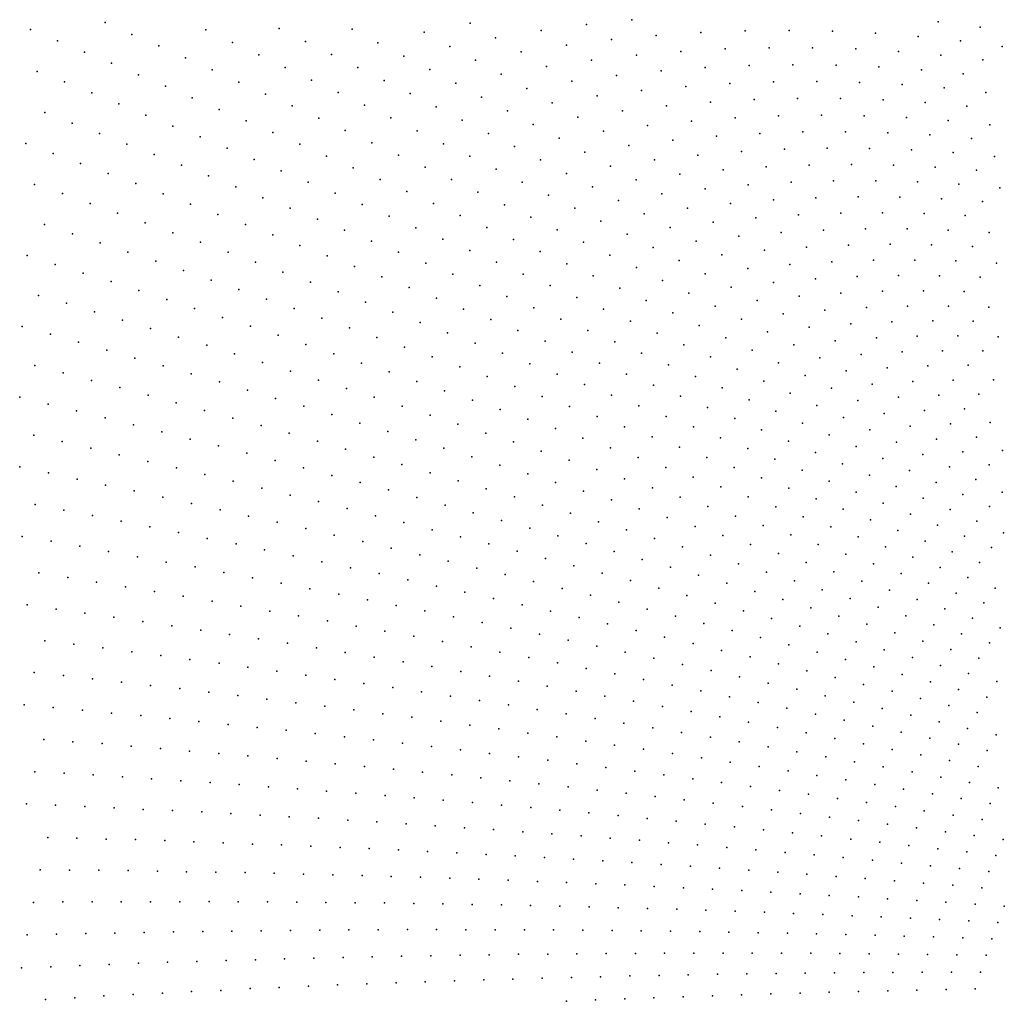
# Model space of a CAD drawing. Header units: metres. Extents: x -51 to 51, y -51 to 51.
# Tile 27 of 46: x -25 to -13, y 0 to 13. Entities that reach past the tile are written whole.
import ezdxf

# ---------------------------------------------------------------- set-up
doc = ezdxf.new("R2010")
doc.units = ezdxf.units.M
for name, color, linetype in [('CLASS_3_LOW_VEGETATION', 7, 'CONTINUOUS'), ('CLASS_4_MED_VEGETATION', 7, 'CONTINUOUS'), ('CLASS_5_HIGH_VEGETATION', 7, 'CONTINUOUS'), ('CLASS_6_BUILDING', 7, 'CONTINUOUS')]:
    doc.layers.add(name, color=color, linetype=linetype)

msp = doc.modelspace()

# ---------------------------------------------------------------- linework, layer by layer
at = {"layer": 'CLASS_3_LOW_VEGETATION'}
for p in [(-12.817667, 4.137801, 124.689995), (-12.825181, 3.449594, 122.809998), (-12.942633, 3.248172, 123.439995), (-13.05692, 3.043765, 124.07), (-13.16763, 2.83803, 124.699997), (-12.796773, 2.769341, 120.93), (-12.90313, 2.567019, 121.559998), (-13.00657, 2.360321, 122.189995), (-13.10669, 2.150861, 122.82), (-12.732652, 2.102053, 119.049995), (-13.203191, 1.940305, 123.449997), (-12.828609, 1.896259, 119.68), (-13.296509, 1.725495, 124.079994), (-12.921025, 1.689401, 120.309998), (-13.386134, 1.509721, 124.709999), (-13.010274, 1.478391, 120.939995), (-13.096062, 1.264848, 121.57), (-12.719621, 1.240834, 117.799995), (-13.178202, 1.05044, 122.199997), (-12.801533, 1.031229, 118.43), (-13.256917, 0.832017, 122.829994), (-12.879874, 0.820785, 119.059998), (-13.331922, 0.612863, 123.459999), (-12.954815, 0.606425, 119.689995), (-13.403334, 0.389795, 124.089996), (-13.02617, 0.389769, 120.32), (-13.470996, 0.164492, 124.719994), (-13.093864, 0.172478, 120.949997)]:
    msp.add_point(p, dxfattribs=at)
at = {"layer": 'CLASS_4_MED_VEGETATION'}
for p in [(-13.572354, 12.650777, 175.539993), (-13.029782, 12.583392, 171.139999), (-14.937223, 12.530459, 184.970001), (-14.381031, 12.504209, 180.569992), (-13.830553, 12.462283, 176.169998), (-13.286168, 12.404881, 171.769989), (-12.748253, 12.332205, 167.369995), (-15.193835, 12.31832, 185.599991), (-14.636572, 12.302244, 181.199997), (-14.084743, 12.270388, 176.800003), (-13.538736, 12.222941, 172.399994), (-15.448995, 12.099204, 186.229996), (-14.890843, 12.093398, 181.830002), (-12.998923, 12.1601, 168), (-14.337846, 12.071711, 177.429993), (-13.790391, 12.034326, 173.029999), (-13.248854, 11.98143, 168.62999), (-15.699621, 11.87689, 186.860001), (-15.14077, 11.881313, 182.459991), (-14.586793, 11.869759, 178.059998), (-14.038074, 11.842401, 173.660004), (-13.495002, 11.799425, 169.259995), (-12.957953, 11.741024, 164.860001), (-15.948541, 11.647619, 187.48999), (-15.389179, 11.66236, 183.089996), (-14.834404, 11.661032, 178.690002), (-14.284605, 11.643802, 174.289993), (-13.740172, 11.610847, 169.889999), (-15.07911, 11.447318, 179.319992), (-14.528417, 11.440244, 174.919998), (-13.20149, 11.562358, 165.48999), (-15.634497, 11.438399, 183.720001), (-13.982809, 11.417345, 170.519989), (-13.442672, 11.378803, 166.119995), (-12.908385, 11.324804, 161.720001), (-15.875253, 11.211406, 184.349991), (-15.319442, 11.230528, 179.949997), (-14.768041, 11.233567, 175.550003), (-14.221443, 11.220689, 171.149994), (-13.680037, 11.192062, 166.75), (-13.144208, 11.147872, 162.349991), (-16.114117, 10.977582, 184.979996), (-15.558071, 11.006989, 180.580002), (-15.006146, 11.02023, 176.179993), (-14.458743, 11.017464, 171.779999), (-13.916246, 10.998853, 167.37999), (-13.379049, 10.964573, 162.979996), (-15.239927, 10.803909, 176.809998), (-14.691898, 10.81121, 172.410004), (-12.847534, 10.91481, 158.580002), (-16.348284, 10.740875, 185.610001), (-15.792187, 10.780514, 181.209991), (-14.148499, 10.802576, 168.009995), (-13.610117, 10.778173, 163.610001), (-13.077144, 10.738184, 159.209991), (-15.471946, 10.580951, 177.440002), (-14.92348, 10.598406, 173.039993), (-14.379357, 10.599838, 168.639999), (-13.839973, 10.585413, 164.23999), (-13.305715, 10.555295, 159.839996), (-16.580307, 10.497372, 186.23999), (-16.024355, 10.547319, 181.839996), (-12.776967, 10.509665, 155.440002), (-16.253134, 10.30935, 182.470001), (-15.700764, 10.353228, 178.069992), (-15.152048, 10.380856, 173.669998), (-14.607389, 10.392378, 169.269989), (-14.067184, 10.387952, 164.869995), (-13.531823, 10.36774, 160.470001), (-13.001696, 10.331911, 156.069992), (-16.808752, 10.249088, 186.869995), (-14.831257, 10.182042, 169.899994), (-14.290413, 10.187572, 165.5), (-13.754133, 10.177227, 161.099991), (-16.4772, 10.068667, 183.099991), (-15.925051, 10.122731, 178.699997), (-15.376268, 10.160477, 174.300003), (-13.22281, 10.151171, 156.699997), (-15.598555, 9.933587, 174.929993), (-15.053377, 9.965275, 170.529999), (-14.512078, 9.980849, 166.12999), (-13.97506, 9.980462, 161.729996), (-13.442718, 9.96427, 157.330002), (-12.915437, 9.932441, 152.929993), (-16.698946, 9.821323, 183.729996), (-16.147213, 9.885647, 179.330002), (-15.816364, 9.704011, 175.559998), (-15.271199, 9.745766, 171.160004), (-14.72963, 9.771336, 166.759995), (-14.192056, 9.780862, 162.360001), (-13.658875, 9.774497, 157.959991), (-13.130479, 9.7524, 153.559998), (-16.915852, 9.57142, 184.360001), (-16.364716, 9.645937, 179.959991), (-14.945385, 9.555501, 167.389999), (-14.40744, 9.575026, 162.98999), (-13.873602, 9.578575, 158.589996), (-13.344266, 9.566304, 154.190002), (-12.819824, 9.538374, 149.789993), (-16.031998, 9.46796, 176.190002), (-15.48704, 9.519858, 171.789993), (-17.130192, 9.314908, 184.98999), (-16.579851, 9.399682, 180.589996), (-15.699588, 9.289432, 172.419998), (-15.158034, 9.335158, 168.019989), (-14.619903, 9.364696, 163.619995), (-14.085589, 9.378181, 159.220001), (-13.555496, 9.37576, 154.819992), (-13.030015, 9.357589, 150.419998), (-16.244152, 9.227388, 176.819992), (-14.828237, 9.151725, 164.25), (-14.29363, 9.175096, 159.849991), (-13.76296, 9.182484, 155.449997), (-13.236621, 9.174033, 151.050003), (-17.340677, 9.05388, 185.619995), (-16.791321, 9.148908, 181.220001), (-15.907647, 9.056479, 173.050003), (-15.366378, 9.112229, 168.649994), (-16.451639, 8.984352, 177.449997), (-15.034613, 8.932558, 164.87999), (-14.499898, 8.965895, 160.479996), (-13.968834, 8.983173, 156.080002), (-13.441816, 8.984533, 151.679993), (-12.919243, 8.970126, 147.279999), (-17.546143, 8.790536, 186.25), (-16.997944, 8.89574, 181.849991), (-16.113369, 8.817186, 173.679993), (-15.572572, 8.88303, 169.279999), (-14.170812, 8.781252, 156.709991), (-13.643295, 8.792377, 152.309998), (-13.119942, 8.787652, 147.910004), (-16.656595, 8.734915, 178.080002), (-15.774335, 8.651385, 169.910004), (-15.236735, 8.710885, 165.509995), (-14.702091, 8.754131, 161.110001), (-17.748676, 8.520677, 186.87999), (-17.201836, 8.636109, 182.479996), (-16.314482, 8.575516, 174.309998), (-14.902287, 8.536284, 161.73999), (-14.370976, 8.57332, 157.339996), (-13.843143, 8.594293, 152.940002), (-13.319187, 8.599337, 148.539993), (-12.799507, 8.588598, 144.139999), (-16.856766, 8.483169, 178.709991), (-15.973719, 8.413516, 170.539993), (-15.43667, 8.483055, 166.139999), (-14.040174, 8.391959, 153.569992), (-13.515798, 8.406791, 149.169998), (-12.995412, 8.405759, 144.770004), (-17.400766, 8.374249, 183.110001), (-16.513021, 8.327557, 174.940002), (-15.0993, 8.314165, 162.369995), (-14.568143, 8.361128, 157.970001), (-17.054161, 8.225079, 179.339996), (-16.16955, 8.171374, 171.169998), (-15.633239, 8.250951, 166.769989), (-14.76123, 8.146517, 158.599991), (-14.233304, 8.187155, 154.199997), (-13.708684, 8.211723, 149.800003), (-13.187774, 8.220355, 145.399994), (-17.596727, 8.105992, 183.73999), (-16.707821, 8.075334, 175.569992), (-15.825377, 8.016553, 167.399994), (-15.292056, 8.089687, 163), (-13.899791, 8.010848, 150.429993), (-13.378534, 8.029223, 146.029999), (-12.861102, 8.031728, 141.62999), (-17.247635, 7.962738, 179.970001), (-16.360775, 7.927009, 171.800003), (-14.952166, 7.92595, 159.229996), (-14.424471, 7.976465, 154.830002), (-17.78857, 7.833501, 184.369995), (-16.897839, 7.820964, 176.199997), (-16.01498, 7.776072, 168.029999), (-15.482473, 7.859187, 163.62999), (-14.611614, 7.763432, 155.459991), (-14.087053, 7.807574, 151.059998), (-13.565627, 7.835644, 146.660004), (-13.047743, 7.847769, 142.259995), (-17.436152, 7.69833, 180.599991), (-16.549269, 7.676505, 172.429993), (-15.668517, 7.626471, 164.259995), (-15.138906, 7.7031, 159.860001), (-13.750907, 7.636363, 147.289993), (-13.23275, 7.65819, 142.889999), (-17.97529, 7.559033, 185), (-17.08493, 7.560402, 176.830002), (-16.200037, 7.533445, 168.660004), (-14.796576, 7.544554, 156.089996), (-14.272317, 7.598524, 151.690002), (-17.62154, 7.427685, 181.229996), (-16.733047, 7.423934, 173.059998), (-15.851995, 7.387785, 164.889999), (-15.323272, 7.474341, 160.48999), (-14.45452, 7.385438, 152.319992), (-13.933306, 7.433053, 147.919998), (-13.415057, 7.464593, 143.520004), (-12.90018, 7.480183, 139.119995), (-18.158678, 7.278285, 185.62999), (-17.267132, 7.297856, 177.459991), (-16.382332, 7.284795, 169.289993), (-14.978292, 7.321638, 156.720001), (-13.593697, 7.268677, 144.149994), (-13.078617, 7.293862, 139.75), (-17.801868, 7.155143, 181.860001), (-16.913866, 7.165287, 173.690002), (-16.031862, 7.145073, 165.519989), (-15.504212, 7.241547, 161.119995), (-14.632706, 7.170146, 152.949997), (-14.111861, 7.227476, 148.550003), (-12.743386, 7.120935, 135.979996), (-18.336838, 6.995733, 186.259995), (-17.446173, 7.029191, 178.089996), (-16.560835, 7.032132, 169.919998), (-15.680786, 7.006683, 161.75), (-15.155817, 7.096581, 157.349991), (-14.28828, 7.016253, 149.179993), (-13.770383, 7.067182, 144.779999), (-13.255283, 7.102037, 140.37999), (-17.978836, 6.876443, 182.48999), (-17.090702, 6.902648, 174.319992), (-16.207195, 6.900367, 166.149994), (-15.330827, 6.865752, 157.979996), (-14.808566, 6.949143, 153.580002), (-13.943285, 6.863489, 145.410004), (-13.428341, 6.907959, 141.009995), (-12.916313, 6.936411, 136.610001), (-17.62105, 6.756557, 178.720001), (-16.734629, 6.777556, 170.550003), (-15.854653, 6.765994, 162.37999), (-14.460741, 6.802893, 149.809998), (-13.087441, 6.746487, 137.23999), (-18.511431, 6.70699, 186.889999), (-17.262665, 6.638183, 174.949997), (-16.379623, 6.649787, 166.779999), (-15.501535, 6.632925, 158.610001), (-14.980297, 6.726069, 154.209991), (-14.114024, 6.654258, 146.039993), (-13.599418, 6.708408, 141.639999), (-18.151449, 6.593803, 183.119995), (-17.790882, 6.48219, 179.349991), (-16.905319, 6.517062, 171.179993), (-16.024048, 6.523382, 163.009995), (-15.149487, 6.497336, 154.839996), (-14.630851, 6.583931, 150.440002), (-13.767568, 6.505045, 142.270004), (-13.25582, 6.552755, 137.869995), (-12.746822, 6.584448, 133.470001), (-17.431324, 6.36776, 175.580002), (-16.547411, 6.397367, 167.410004), (-15.669512, 6.394387, 159.23999), (-14.797672, 6.361159, 151.069992), (-14.281656, 6.441212, 146.669998), (-13.420596, 6.356894, 138.5), (-12.911714, 6.398107, 134.099991), (-18.318855, 6.309528, 183.75), (-17.071207, 6.254817, 171.809998), (-16.190514, 6.275012, 163.639999), (-15.315205, 6.264802, 155.470001), (-13.931942, 6.299612, 142.899994), (-17.957209, 6.201831, 179.979996), (-16.712072, 6.139146, 168.039993), (-15.833834, 6.152063, 159.869995), (-14.960378, 6.136454, 151.699997), (-14.445339, 6.226161, 147.300003), (-13.583266, 6.155688, 139.12999), (-13.07468, 6.206487, 134.729996), (-18.482552, 6.019235, 184.37999), (-17.595009, 6.095679, 176.209991), (-17.233765, 5.986734, 172.440002), (-16.353144, 6.022877, 164.269989), (-15.476636, 6.03041, 156.099991), (-14.606543, 6.005646, 147.929993), (-14.094023, 6.088771, 143.529999), (-13.234106, 6.012798, 135.360001), (-12.728287, 6.057057, 130.959991), (-18.118399, 5.919912, 180.610001), (-16.872711, 5.877186, 168.669998), (-15.993702, 5.907963, 160.5), (-15.12041, 5.90623, 152.330002), (-14.252223, 5.875988, 144.160004), (-13.742222, 5.952473, 139.759995), (-12.885952, 5.86767, 131.589996), (-18.640949, 5.727484, 185.009995), (-17.755165, 5.817729, 176.839996), (-16.511154, 5.769052, 164.899994), (-15.635203, 5.790454, 156.729996), (-14.763695, 5.783259, 148.559998), (-13.898867, 5.743957, 140.389999), (-13.391406, 5.813869, 135.98999), (-18.275854, 5.632099, 181.23999), (-17.392117, 5.714941, 173.069992), (-17.028568, 5.613626, 169.300003), (-16.150509, 5.658256, 161.12999), (-15.276222, 5.674214, 152.959991), (-14.407923, 5.657848, 144.789993), (-13.545743, 5.611338, 136.619995), (-13.040833, 5.674682, 132.220001), (-17.910936, 5.536107, 177.470001), (-16.665903, 5.509583, 165.529999), (-15.789384, 5.548787, 157.360001), (-14.918156, 5.555466, 149.190002), (-14.05237, 5.531845, 141.020004), (-13.192183, 5.479741, 132.849991), (-18.795404, 5.429817, 185.639999), (-18.42874, 5.340653, 181.869995), (-17.545525, 5.441647, 173.699997), (-17.180964, 5.344392, 169.929993), (-16.302765, 5.406925, 161.759995), (-15.429152, 5.436746, 153.589996), (-14.560301, 5.436122, 145.419998), (-13.696381, 5.40692, 137.25), (-12.839541, 5.345901, 129.080002), (-18.061596, 5.253084, 178.099991), (-16.815941, 5.248582, 166.160004), (-15.940488, 5.301628, 157.98999), (-15.069117, 5.324103, 149.819992), (-14.708646, 5.212656, 146.050003), (-14.202008, 5.317915, 141.649994), (-13.34129, 5.279688, 133.479996), (-18.945105, 5.128566, 186.269989), (-17.695269, 5.162652, 174.330002), (-16.451746, 5.150068, 162.389999), (-15.5784, 5.195727, 154.220001), (-15.21588, 5.09108, 150.449997), (-14.349027, 5.098769, 142.279999), (-13.84459, 5.197335, 137.87999), (-12.985793, 5.153449, 129.709991), (-18.576357, 5.047916, 182.5), (-18.208389, 4.96434, 178.729996), (-17.328487, 5.073726, 170.559998), (-16.962502, 4.982028, 166.789993), (-16.087727, 5.050946, 158.619995), (-14.854181, 4.983927, 146.679993), (-13.989, 4.98599, 138.509995), (-13.486765, 5.077804, 134.110001), (-17.839979, 4.882329, 174.959991), (-16.596682, 4.889719, 163.019989), (-15.723285, 4.953135, 154.849991), (-15.359639, 4.852755, 151.080002), (-14.492081, 4.87794, 142.910004), (-13.629799, 4.87086, 134.73999), (-13.129789, 4.955988, 130.339996), (-12.773026, 4.833576, 126.57), (-19.089382, 4.826135, 186.899994), (-18.719904, 4.749444, 183.12999), (-17.472332, 4.79748, 171.190002), (-17.104837, 4.712017, 167.419998), (-16.230446, 4.798781, 159.25), (-15.864972, 4.705207, 155.479996), (-14.995589, 4.753597, 147.309998), (-14.13078, 4.769536, 139.139999), (-13.270802, 4.75513, 130.970001), (-18.349997, 4.674376, 179.360001), (-17.98081, 4.596406, 175.589996), (-16.736937, 4.627985, 163.649994), (-15.499106, 4.612915, 151.709991), (-14.632315, 4.651958, 143.539993), (-13.769671, 4.66053, 135.369995), (-12.911441, 4.640377, 127.199997), (-18.858105, 4.449863, 183.759995), (-17.611771, 4.51782, 171.819992), (-16.369764, 4.541251, 159.87999), (-16.002209, 4.455857, 156.110001), (-15.133984, 4.518076, 147.940002), (-14.26922, 4.549713, 139.770004), (-13.905766, 4.448559, 136), (-13.408201, 4.552557, 131.599991), (-18.487513, 4.3788, 179.98999), (-17.242332, 4.440723, 168.050003), (-16.873592, 4.36086, 164.279999), (-15.635365, 4.367853, 152.339996), (-14.769031, 4.422629, 144.169998), (-14.403721, 4.32833, 140.399994), (-13.543051, 4.345057, 132.229996), (-13.047493, 4.442301, 127.829994), (-18.117056, 4.307119, 176.220001), (-17.74621, 4.236985, 172.449997), (-16.504475, 4.282396, 160.509995), (-16.136038, 4.201256, 156.73999), (-15.268681, 4.279235, 148.569992), (-14.039124, 4.231618, 136.62999), (-13.180001, 4.242558, 128.459991), (-18.992012, 4.144664, 184.389999), (-18.620262, 4.079912, 180.619995), (-17.376028, 4.164021, 168.679993), (-17.005484, 4.092515, 164.910004), (-15.76775, 4.119502, 152.970001), (-14.901645, 4.191825, 144.800003), (-14.535293, 4.101939, 141.029999), (-13.674194, 4.135967, 132.860001), (-18.248146, 4.016767, 176.849991), (-17.87665, 3.950728, 173.080002), (-16.63558, 4.018269, 161.139999), (-16.265814, 3.943405, 157.369995), (-15.399117, 4.039011, 149.199997), (-15.031137, 3.955981, 145.429993), (-14.168612, 4.01317, 137.259995), (-13.309955, 4.037994, 129.089996), (-19.120972, 3.83621, 185.019989), (-17.504807, 3.886205, 169.309998), (-17.133566, 3.818879, 165.539993), (-15.895716, 3.869864, 153.599991), (-14.662834, 3.874126, 141.660004), (-13.802595, 3.922015, 133.48999), (-13.436741, 3.830249, 129.720001), (-12.94589, 3.939413, 125.32), (-18.747711, 3.780077, 181.25), (-18.375032, 3.720986, 177.479996), (-16.762453, 3.750933, 161.769989), (-15.526236, 3.79372, 149.830002), (-15.156442, 3.718808, 146.059998), (-14.295166, 3.789822, 137.889999), (-13.92765, 3.704903, 134.119995), (-13.070594, 3.739467, 125.949997), (-18.002018, 3.66347, 173.709991), (-17.629574, 3.603089, 169.940002), (-16.391018, 3.684368, 158), (-16.020166, 3.615137, 154.229996), (-14.787251, 3.641384, 142.289993), (-14.4182, 3.563343, 138.520004), (-13.559846, 3.621026, 130.349991), (-19.24448, 3.526931, 185.649994), (-18.870747, 3.474811, 181.87999), (-17.25724, 3.542085, 166.169998), (-16.8846, 3.48252, 162.399994), (-15.649012, 3.547196, 150.459991), (-15.278425, 3.476679, 146.690002), (-14.048867, 3.4864, 134.75), (-13.192647, 3.534834, 126.579994), (-18.496696, 3.424323, 178.110001), (-18.123173, 3.370907, 174.339996), (-17.749752, 3.316866, 170.569992), (-16.512506, 3.420225, 158.62999), (-16.14012, 3.359279, 154.860001), (-14.907969, 3.405543, 142.919998), (-14.537237, 3.335563, 139.149994), (-13.68011, 3.407081, 130.979996), (-13.311091, 3.328769, 127.209999), (-19.363367, 3.212226, 186.279999), (-17.376036, 3.264322, 166.800003), (-17.002831, 3.208988, 163.029999), (-15.768269, 3.295695, 151.089996), (-15.396535, 3.23149, 147.319992), (-14.167052, 3.263143, 135.37999), (-13.796609, 3.191789, 131.610001), (-18.988413, 3.168785, 182.509995), (-18.613941, 3.122353, 178.73999), (-18.239561, 3.075296, 174.970001), (-16.629345, 3.155059, 159.259995), (-16.256357, 3.09843, 155.48999), (-15.024536, 3.168497, 143.550003), (-14.65305, 3.103003, 139.779999), (-13.426698, 3.118086, 127.839996), (-17.864904, 3.029793, 171.199997), (-17.490715, 2.981437, 167.429993), (-17.116262, 2.934545, 163.660004), (-15.883477, 3.041178, 151.720001), (-15.510341, 2.985195, 147.949997), (-15.137683, 2.92665, 144.179993), (-14.281315, 3.038631, 136.009995), (-13.91008, 2.971849, 132.23999), (-19.476744, 2.896888, 186.909988), (-19.101454, 2.857459, 183.139999), (-18.726244, 2.817401, 179.369995), (-16.742268, 2.884892, 159.889999), (-16.368368, 2.834613, 156.119995), (-14.764786, 2.869284, 140.410004), (-14.392356, 2.809447, 136.639999), (-13.538967, 2.904447, 128.470001), (-18.350779, 2.778955, 175.599991), (-17.975735, 2.737596, 171.830002), (-17.600449, 2.697758, 168.059998), (-15.994228, 2.785662, 152.349991), (-15.62053, 2.734086, 148.580002), (-15.246603, 2.683747, 144.809998), (-14.020038, 2.748987, 132.869995), (-13.647504, 2.689569, 129.099991), (-19.209377, 2.543219, 183.769989), (-17.225578, 2.655098, 164.289993), (-16.85079, 2.611811, 160.519989), (-16.475777, 2.569908, 156.75), (-14.873108, 2.630875, 141.039993), (-14.499712, 2.577379, 137.270004), (-13.275416, 2.627818, 125.329994), (-18.833233, 2.511845, 180), (-18.45747, 2.477497, 176.229996), (-18.081478, 2.444728, 172.459991), (-16.101168, 2.525321, 152.979996), (-15.726341, 2.482026, 149.209991), (-15.351912, 2.43614, 145.440002), (-14.12611, 2.524982, 133.5), (-13.752923, 2.47019, 129.729996), (-13.379544, 2.416407, 125.959999), (-17.705862, 2.409077, 168.690002), (-17.330318, 2.372797, 164.919998), (-16.954565, 2.337958, 161.149994), (-16.579172, 2.300375, 157.37999), (-14.97757, 2.389626, 141.669998), (-14.603031, 2.344269, 137.899994), (-14.228875, 2.296456, 134.12999), (-19.311846, 2.228506, 184.399994), (-18.935492, 2.201183, 180.62999), (-18.558929, 2.175494, 176.860001), (-16.203579, 2.264141, 153.610001), (-15.828345, 2.225255, 149.839996), (-15.453187, 2.185741, 146.069992), (-13.854534, 2.249709, 130.360001), (-13.480566, 2.200598, 126.589996), (-18.182695, 2.146865, 173.089996), (-17.806526, 2.117605, 169.319992), (-17.430162, 2.089843, 165.550003), (-17.054123, 2.059278, 161.779999), (-15.077845, 2.14744, 142.300003), (-14.702848, 2.106624, 138.529999), (-14.32768, 2.066929, 134.759995), (-19.409376, 1.908705, 185.029999), (-16.677896, 2.030118, 158.009995), (-16.301987, 1.998248, 154.23999), (-15.926145, 1.965747, 150.470001), (-15.550131, 1.934516, 146.699997), (-13.952847, 2.024812, 130.98999), (-13.578097, 1.982066, 127.219994), (-19.032377, 1.890107, 181.259995), (-18.655661, 1.86851, 177.48999), (-18.278996, 1.846281, 173.720001), (-17.902157, 1.825606, 169.949997), (-17.525595, 1.80207, 166.179993), (-17.14887, 1.779996, 162.410004), (-15.174424, 1.900711, 142.929993), (-14.798559, 1.868083, 139.160004), (-14.422994, 1.832974, 135.389999), (-14.047498, 1.797236, 131.619995), (-16.772415, 1.755152, 158.639999), (-16.396017, 1.729677, 154.869995), (-16.019466, 1.705527, 151.099991), (-15.643181, 1.678746, 147.330002), (-15.266752, 1.653197, 143.559998), (-13.671858, 1.762537, 127.849998), (-19.5014, 1.588626, 185.659988), (-19.124332, 1.574069, 181.889999), (-18.747299, 1.558879, 178.119995), (-18.370119, 1.5453, 174.349991), (-17.99317, 1.528801, 170.580002), (-14.890584, 1.625109, 139.789993), (-14.514474, 1.59639, 136.020004), (-14.138232, 1.568767, 132.25), (-13.762245, 1.538742, 128.479996), (-17.616077, 1.513821, 166.809998), (-17.23921, 1.496013, 163.039993), (-16.862389, 1.477573, 159.269989), (-16.48543, 1.460514, 155.5), (-16.108698, 1.440765, 151.729996), (-15.731836, 1.422306, 147.959991), (-15.355197, 1.401248, 144.190002), (-14.978605, 1.37956, 140.419998), (-14.601894, 1.359023, 136.649994), (-14.2254, 1.336026, 132.87999), (-13.848794, 1.314088, 129.110001), (-13.472403, 1.289784, 125.339996), (-19.588287, 1.26361, 186.289993), (-19.211021, 1.255465, 182.519989), (-18.833632, 1.248987, 178.75), (-18.456425, 1.239532, 174.979996), (-18.079096, 1.231651, 171.209991), (-17.70195, 1.220886, 167.440002), (-17.324833, 1.209488, 163.669998), (-16.947605, 1.199526, 159.899994), (-16.570555, 1.186818, 156.12999), (-16.193394, 1.175454, 152.360001), (-15.816415, 1.161436, 148.589996), (-15.439469, 1.146785, 144.819992), (-15.062423, 1.133342, 141.050003), (-14.685553, 1.117381, 137.279999), (-14.308586, 1.102536, 133.509995), (-13.931794, 1.085266, 129.73999), (-13.555041, 1.067365, 125.969994), (-19.669739, 0.936113, 186.919998), (-19.292273, 0.936739, 183.149994), (-18.91494, 0.934332, 179.37999), (-18.53751, 0.933554, 175.610001), (-18.16021, 0.929835, 171.839996), (-17.782934, 0.925483, 168.069992), (-17.405563, 0.922624, 164.300003), (-17.02833, 0.91696, 160.529999), (-16.651005, 0.912697, 156.759995), (-16.273815, 0.905723, 152.98999), (-15.89665, 0.898116, 149.220001), (-15.519401, 0.891772, 145.449997), (-15.142285, 0.882854, 141.679993), (-14.76509, 0.875106, 137.910004), (-14.388029, 0.864878, 134.139999), (-14.010997, 0.854017, 130.369995), (-13.63389, 0.844188, 126.599998), (-19.368294, 0.61328, 183.779999), (-18.990896, 0.619606, 180.009995), (-18.613579, 0.622936, 176.23999), (-18.236273, 0.625632, 172.470001), (-17.858896, 0.629876, 168.699997), (-17.481607, 0.631261, 164.929993), (-17.104252, 0.6341, 161.160004), (-16.726982, 0.634173, 157.389999), (-16.349728, 0.633613, 153.619995), (-15.972407, 0.63437, 149.849991), (-15.595181, 0.632499, 146.080002), (-15.217889, 0.631852, 142.309998), (-14.840692, 0.628668, 138.539993), (-14.463509, 0.624852, 134.770004), (-14.086268, 0.622123, 131), (-13.709123, 0.616996, 127.229996), (-14.534922, 0.384301, 135.399994), (-14.157734, 0.38622, 131.62999), (-13.780505, 0.389188, 127.860001), (-19.438839, 0.289895, 184.409988), (-19.061636, 0.300272, 180.639999), (-18.684429, 0.310017, 176.869995), (-18.30718, 0.321363, 173.099991), (-17.929968, 0.329795, 169.330002), (-17.552713, 0.339738, 165.559998), (-17.175499, 0.346858, 161.789993), (-16.798286, 0.353345, 158.019989), (-16.42103, 0.361204, 154.25), (-16.043818, 0.36638, 150.479996), (-15.666565, 0.372835, 146.709991), (-15.289361, 0.376699, 142.940002), (-14.912161, 0.379929, 139.169998), (-14.97943, 0.130786, 139.800003), (-14.602332, 0.139751, 136.029999), (-14.225212, 0.149819, 132.259995), (-13.848105, 0.157472, 128.48999), (-18.372997, 0.012652, 173.729996), (-17.995975, 0.029693, 169.959991), (-17.618946, 0.04386, 166.190002), (-17.241905, 0.057393, 162.419998), (-16.864847, 0.072352, 158.649994), (-16.487783, 0.084573, 154.87999), (-16.110701, 0.098128, 151.110001), (-15.733624, 0.109038, 147.339996), (-15.356537, 0.119314, 143.569992)]:
    msp.add_point(p, dxfattribs=at)
at = {"layer": 'CLASS_5_HIGH_VEGETATION'}
for p in [(-19.613647, 12.63489, 223.309998), (-18.111555, 12.61876, 210.73999), (-17.528833, 12.679511, 206.339996), (-22.078539, 12.567904, 244.049988), (-21.139313, 12.557837, 235.87999), (-20.208292, 12.517407, 227.709991), (-18.697508, 12.541271, 215.139999), (-17.211388, 12.475107, 202.569992), (-16.636223, 12.513338, 198.169998), (-16.06521, 12.535198, 193.769989), (-15.498745, 12.540849, 189.369995), (-22.683737, 12.385967, 248.449997), (-21.740503, 12.399653, 240.279999), (-20.804804, 12.382758, 232.110001), (-19.877449, 12.335573, 223.940002), (-19.286276, 12.446918, 219.539993), (-18.371042, 12.351178, 211.369995), (-17.78878, 12.422525, 206.970001), (-22.342596, 12.224051, 244.679993), (-21.402765, 12.230844, 236.509995), (-20.470606, 12.207128, 228.339996), (-18.95624, 12.263032, 215.769989), (-17.469439, 12.221343, 203.199997), (-16.894346, 12.270105, 198.800003), (-16.323116, 12.302418, 194.399994), (-15.756147, 12.318435, 190), (-19.543955, 12.157965, 220.169998), (-18.047981, 12.155986, 207.599991), (-16.011909, 12.088953, 190.62999), (-22.945168, 12.030952, 249.080002), (-22.001747, 12.061571, 240.909988), (-21.065325, 12.061476, 232.73999), (-20.133778, 12.035859, 224.569992), (-19.213799, 11.974957, 216.399994), (-18.629572, 12.073899, 212), (-17.725262, 11.960261, 203.830002), (-17.150444, 12.019632, 199.429993), (-16.579191, 12.062481, 195.029999), (-22.601324, 11.874858, 245.309998), (-21.661184, 11.898527, 237.139999), (-20.725283, 11.896611, 228.970001), (-19.800241, 11.859042, 220.799988), (-18.303238, 11.884228, 208.229996), (-16.262951, 11.856322, 191.259995), (-22.257755, 11.718195, 241.539993), (-21.318047, 11.740126, 233.369995), (-20.388483, 11.726047, 225.199997), (-18.883961, 11.791405, 212.62999), (-17.975805, 11.696211, 204.459991), (-17.401445, 11.766126, 200.059998), (-16.830359, 11.819449, 195.659988), (-23.201061, 11.670633, 249.709991), (-21.911644, 11.566314, 237.769989), (-20.978104, 11.575872, 229.599991), (-19.467018, 11.681674, 217.029999), (-18.554447, 11.607308, 208.860001), (-17.079433, 11.569297, 196.289993), (-16.512094, 11.616649, 191.889999), (-22.854609, 11.520408, 245.939987), (-20.051989, 11.554926, 221.429993), (-19.134104, 11.503755, 213.259995), (-17.650158, 11.505421, 200.690002), (-22.505648, 11.375103, 242.169998), (-21.568674, 11.408432, 234), (-20.638451, 11.411057, 225.830002), (-19.715792, 11.383247, 217.659988), (-18.801504, 11.325286, 209.48999), (-18.225252, 11.422666, 205.089996), (-17.324844, 11.314094, 196.919998), (-16.757763, 11.371933, 192.519989), (-16.19418, 11.41332, 188.119995), (-22.159771, 11.223646, 238.399994), (-21.225986, 11.249982, 230.229996), (-20.299091, 11.245681, 222.059998), (-19.379902, 11.211014, 213.889999), (-17.895012, 11.239664, 201.319992), (-23.099627, 11.166424, 246.569992), (-21.814163, 11.071616, 234.62999), (-20.883579, 11.090964, 226.459991), (-19.960024, 11.079742, 218.289993), (-18.466494, 11.150775, 205.720001), (-16.998505, 11.124303, 193.149994), (-16.435074, 11.176046, 188.75), (-22.750959, 11.021445, 242.799988), (-20.541454, 10.93138, 222.690002), (-19.041616, 11.042872, 210.119995), (-18.134565, 10.971126, 201.949997), (-17.565138, 11.056038, 197.550003), (-16.673883, 10.931859, 189.37999), (-22.402555, 10.87589, 239.029999), (-21.468828, 10.919014, 230.860001), (-19.618586, 10.918035, 214.519989), (-18.706373, 10.869446, 206.349991), (-17.236961, 10.869683, 193.779999), (-23.341812, 10.801771, 247.199997), (-22.054411, 10.729757, 235.259995), (-21.123764, 10.765841, 227.089996), (-20.19698, 10.776161, 218.919998), (-19.280146, 10.750891, 210.75), (-18.371435, 10.695464, 202.580002), (-17.802952, 10.790925, 198.179993), (-16.907808, 10.684851, 190.009995), (-22.990728, 10.662741, 243.429993), (-21.706526, 10.583048, 231.48999), (-20.776381, 10.617168, 223.319992), (-19.855461, 10.615361, 215.149994), (-18.942001, 10.583189, 206.979996), (-17.470356, 10.612309, 194.409988), (-23.578253, 10.432119, 247.830002), (-22.639896, 10.523129, 239.659988), (-21.356358, 10.440976, 227.720001), (-20.431902, 10.462769, 219.549988), (-19.514227, 10.453996, 211.37999), (-18.035519, 10.523129, 198.809998), (-17.139397, 10.430973, 190.639999), (-23.224855, 10.299079, 244.059998), (-22.289316, 10.382936, 235.889999), (-20.087694, 10.307797, 215.779999), (-18.60288, 10.417196, 203.209991), (-17.701216, 10.347999, 195.039993), (-21.936485, 10.247519, 232.119995), (-21.009035, 10.29303, 223.949997), (-19.173277, 10.292067, 207.610001), (-18.265345, 10.248332, 199.440002), (-17.367216, 10.172314, 191.269989), (-23.808849, 10.057558, 248.459991), (-22.871696, 10.16545, 240.289993), (-21.586441, 10.106078, 228.349991), (-20.661978, 10.144508, 220.179993), (-19.743761, 10.152256, 212.009995), (-18.831377, 10.131869, 203.839996), (-17.92811, 10.07891, 195.669998), (-23.453238, 9.930544, 244.689987), (-22.516329, 10.036735, 236.519989), (-21.23665, 9.964057, 224.580002), (-20.315184, 9.995411, 216.409988), (-19.400106, 9.996145, 208.23999), (-18.491018, 9.968768, 200.069992), (-17.032305, 9.998155, 187.5), (-23.095461, 9.808578, 240.919998), (-22.163689, 9.90185, 232.75), (-20.887115, 9.821457, 220.809998), (-19.968655, 9.845739, 212.639999), (-19.055525, 9.84179, 204.470001), (-18.14975, 9.807318, 196.300003), (-17.58996, 9.911076, 191.899994), (-24.033501, 9.67818, 249.089996), (-22.740341, 9.680297, 237.149994), (-21.811287, 9.76638, 228.979996), (-20.537834, 9.678276, 217.039993), (-19.620024, 9.700283, 208.869995), (-18.711258, 9.686783, 200.699997), (-17.253342, 9.740495, 188.12999), (-23.673445, 9.563008, 245.319992), (-22.385454, 9.551426, 233.37999), (-21.459131, 9.630327, 225.209991), (-20.18648, 9.539446, 213.269989), (-19.274061, 9.549378, 205.099991), (-17.809988, 9.643047, 192.529999), (-23.315969, 9.441376, 241.549988), (-22.030798, 9.421967, 229.610001), (-21.107218, 9.49369, 221.440002), (-18.368471, 9.52888, 196.929993), (-17.469357, 9.480347, 188.759995), (-24.249844, 9.299998, 249.720001), (-22.958719, 9.319151, 237.779999), (-21.676378, 9.29192, 225.839996), (-20.753263, 9.361534, 217.669998), (-19.837744, 9.395022, 209.5), (-18.928371, 9.3979, 201.330002), (-18.024818, 9.372609, 193.159988), (-23.890141, 9.185059, 245.949997), (-22.601688, 9.196332, 234.009995), (-21.319952, 9.16649, 222.069992), (-20.401876, 9.223643, 213.899994), (-19.489267, 9.250021, 205.729996), (-18.581818, 9.248115, 197.559998), (-17.682608, 9.213529, 189.389999), (-23.530647, 9.06952, 242.179993), (-22.244879, 9.072921, 230.23999), (-20.966032, 9.03518, 218.299988), (-20.050734, 9.08517, 210.12999), (-19.139935, 9.106776, 201.959991), (-18.236681, 9.095448, 193.789993), (-23.171366, 8.953386, 238.409988), (-21.88611, 8.954262, 226.470001), (-20.612347, 8.903282, 214.529999), (-19.699839, 8.946113, 206.360001), (-18.791988, 8.960575, 198.190002), (-17.891813, 8.942207, 190.019989), (-24.100805, 8.802512, 246.580002), (-22.812296, 8.836655, 234.639999), (-21.529781, 8.829578, 222.699997), (-20.258896, 8.770797, 210.759995), (-19.348116, 8.808834, 202.589996), (-18.444305, 8.813798, 194.419998), (-23.739397, 8.693104, 242.809998), (-22.451311, 8.72481, 230.869995), (-21.173677, 8.704305, 218.929993), (-18.997734, 8.668571, 198.819992), (-18.095821, 8.668651, 190.649994), (-23.378191, 8.583094, 239.039993), (-22.092695, 8.606797, 227.099991), (-20.817799, 8.578438, 215.159988), (-19.905685, 8.637726, 206.98999), (-18.646559, 8.53, 195.050003), (-24.305344, 8.415468, 247.209991), (-23.015114, 8.478103, 235.269989), (-21.734293, 8.488191, 223.330002), (-20.462145, 8.451982, 211.389999), (-19.551674, 8.506454, 203.220001), (-18.296692, 8.388529, 191.279999), (-23.942127, 8.312219, 243.439987), (-22.654341, 8.366805, 231.5), (-21.376108, 8.368988, 219.559998), (-20.104687, 8.329843, 207.619995), (-19.197933, 8.37451, 199.449997), (-23.577093, 8.214122, 239.669998), (-22.293768, 8.254907, 227.729996), (-21.933401, 8.142411, 223.959991), (-21.018139, 8.249191, 215.789993), (-19.749519, 8.202117, 203.849991), (-18.84547, 8.239593, 195.679993), (-17.946072, 8.248668, 187.509995), (-24.503668, 8.024023, 247.839996), (-23.214285, 8.109577, 235.899994), (-21.573236, 8.029314, 220.190002), (-20.6584, 8.133842, 212.019989), (-20.300892, 8.012768, 208.25), (-19.394583, 8.073802, 200.080002), (-18.492258, 8.106348, 191.909988), (-24.136808, 7.932857, 244.069992), (-22.851664, 8.004428, 232.12999), (-22.489237, 7.898676, 228.360001), (-21.211344, 7.920798, 216.419998), (-19.943604, 7.8911, 204.479996), (-19.038904, 7.94722, 196.309998), (-18.140293, 7.970218, 188.139999), (-23.772087, 7.835101, 240.299988), (-22.127007, 7.792322, 224.589996), (-20.851622, 7.806418, 212.649994), (-19.585585, 7.771227, 200.709991), (-18.684444, 7.817683, 192.539993), (-24.693823, 7.634307, 248.470001), (-23.407549, 7.736739, 236.529999), (-23.043192, 7.637769, 232.759995), (-21.763092, 7.690679, 220.819992), (-20.492105, 7.691439, 208.87999), (-19.228748, 7.648327, 196.940002), (-18.330212, 7.687555, 188.769989), (-24.32732, 7.543375, 244.699997), (-22.679018, 7.538195, 228.98999), (-21.401279, 7.583033, 217.049988), (-20.132797, 7.575862, 205.110001), (-18.872133, 7.524835, 193.169998), (-23.960987, 7.451833, 240.929993), (-22.313211, 7.443462, 225.220001), (-21.039658, 7.474783, 213.279999), (-19.772785, 7.462101, 201.339996), (-18.514835, 7.403008, 189.399994), (-23.594826, 7.359683, 237.159988), (-23.228834, 7.266922, 233.389999), (-21.949429, 7.342587, 221.449997), (-20.678236, 7.365932, 209.509995), (-20.317013, 7.256481, 205.73999), (-19.41391, 7.345285, 197.569992), (-24.879541, 7.234406, 249.099991), (-24.511541, 7.149719, 245.330002), (-22.861267, 7.179135, 229.619995), (-21.585835, 7.241107, 217.679993), (-21.222425, 7.139021, 213.909988), (-19.955114, 7.148864, 201.970001), (-19.054361, 7.230198, 193.800003), (-24.143703, 7.064419, 241.559998), (-22.495646, 7.085068, 225.849991), (-22.130198, 6.990392, 222.080002), (-20.859201, 7.036331, 210.139999), (-19.593443, 7.040558, 198.199997), (-18.695919, 7.112144, 190.029999), (-23.776026, 6.978506, 237.789993), (-23.406824, 6.897696, 234.019989), (-21.764929, 6.895108, 218.309998), (-20.494473, 6.938039, 206.369995), (-19.232843, 6.929215, 194.429993), (-25.058777, 6.830409, 249.729996), (-24.689388, 6.751989, 245.959991), (-23.039492, 6.810471, 230.25), (-21.399832, 6.799214, 214.539993), (-20.131651, 6.834051, 202.599991), (-18.871613, 6.819576, 190.659988), (-24.32015, 6.672956, 242.189987), (-22.672321, 6.722632, 226.479996), (-22.305317, 6.634183, 222.709991), (-21.033278, 6.70785, 210.769989), (-20.668558, 6.610652, 207), (-19.76902, 6.72946, 198.830002), (-19.405767, 6.626633, 195.059998), (-23.949451, 6.599153, 238.419998), (-23.580534, 6.518799, 234.649994), (-21.938475, 6.545122, 218.940002), (-20.30402, 6.512848, 203.229996), (-19.04353, 6.520789, 191.289993), (-23.211767, 6.43783, 230.87999), (-22.843153, 6.356248, 227.110001), (-21.570221, 6.460717, 215.169998), (-21.203733, 6.370345, 211.399994), (-19.938875, 6.41687, 199.459991), (-18.68148, 6.414342, 187.519989), (-24.860775, 6.350291, 246.589996), (-24.48871, 6.283525, 242.819992), (-22.474695, 6.274051, 223.339996), (-20.837414, 6.279362, 207.62999), (-19.574705, 6.317807, 195.690002), (-24.118336, 6.210071, 239.049988), (-23.748102, 6.136001, 235.279999), (-22.104877, 6.196636, 219.569992), (-21.736748, 6.113122, 215.799988), (-20.470507, 6.190269, 203.860001), (-19.210718, 6.218137, 191.919998), (-18.846165, 6.120161, 188.149994), (-23.37801, 6.061314, 231.509995), (-23.008059, 5.986009, 227.73999), (-21.368773, 6.028993, 212.029999), (-20.104534, 6.098021, 200.089996), (-19.738731, 6.005163, 196.319992), (-25.024166, 5.950838, 247.220001), (-24.652464, 5.884312, 243.449997), (-22.63681, 5.915615, 223.970001), (-21.000956, 5.944252, 208.259995), (-20.632584, 5.861415, 204.48999), (-19.372375, 5.91406, 192.550003), (-24.28089, 5.817165, 239.679993), (-23.909449, 5.7494, 235.909988), (-22.267166, 5.838987, 220.199997), (-21.897667, 5.761743, 216.429993), (-20.265091, 5.775403, 200.720001), (-19.006926, 5.819939, 188.779999), (-23.538137, 5.681015, 232.139999), (-23.165588, 5.617668, 228.369995), (-21.528315, 5.683883, 212.659988), (-21.159107, 5.605407, 208.889999), (-19.897066, 5.691207, 196.949997), (-19.529905, 5.603924, 193.179993), (-25.182484, 5.541556, 247.849991), (-24.8097, 5.481359, 244.080002), (-22.794558, 5.547954, 224.599991), (-22.42366, 5.477621, 220.830002), (-20.788696, 5.53139, 205.119995), (-19.162231, 5.518369, 189.409988), (-24.437038, 5.42054, 240.309998), (-24.064493, 5.359099, 236.539993), (-22.0529, 5.406671, 217.059998), (-20.419804, 5.451593, 201.349991), (-20.05106, 5.371181, 197.580002), (-23.690775, 5.302821, 232.769989), (-23.318489, 5.240047, 229), (-21.682274, 5.335101, 213.289993), (-21.310497, 5.268116, 209.519989), (-19.68182, 5.292555, 193.809998), (-25.334095, 5.128623, 248.479996), (-22.946325, 5.176651, 225.229996), (-22.574286, 5.112635, 221.459991), (-20.940161, 5.19522, 205.75), (-20.569963, 5.121706, 201.979996), (-19.313387, 5.210868, 190.039993), (-24.960339, 5.074772, 244.709991), (-24.586695, 5.020298, 240.939987), (-24.211943, 4.971111, 237.169998), (-22.202368, 5.047997, 217.690002), (-21.829357, 4.988069, 213.919998), (-20.199287, 5.05004, 198.209991), (-19.829374, 4.975245, 194.440002), (-23.838531, 4.915298, 233.399994), (-23.465227, 4.858862, 229.62999), (-21.457708, 4.9221, 210.149994), (-21.086182, 4.85551, 206.37999), (-19.459604, 4.899834, 190.669998), (-23.092035, 4.801803, 225.860001), (-22.718958, 4.744122, 222.089996), (-20.714201, 4.79083, 202.610001), (-20.342939, 4.722954, 198.839996), (-25.104305, 4.66466, 245.339996), (-24.728655, 4.622584, 241.569992), (-22.344847, 4.691272, 218.319992), (-21.972012, 4.632254, 214.549988), (-19.971809, 4.65446, 195.069992), (-19.600245, 4.587738, 191.300003), (-24.354244, 4.573753, 237.799988), (-23.979933, 4.524297, 234.029999), (-23.605722, 4.474216, 230.259995), (-21.599291, 4.572613, 210.779999), (-21.226683, 4.512349, 207.009995), (-20.853653, 4.45401, 203.23999), (-19.22938, 4.517959, 187.529999), (-23.231611, 4.42351, 226.48999), (-22.856537, 4.37776, 222.720001), (-22.482643, 4.325713, 218.949997), (-20.481289, 4.392456, 199.470001), (-20.108515, 4.332736, 195.699997), (-25.240482, 4.257296, 245.970001), (-24.865204, 4.215464, 242.199997), (-22.108856, 4.273042, 215.179993), (-21.73517, 4.219746, 211.409988), (-19.736395, 4.269894, 191.929993), (-19.363882, 4.208794, 188.159988), (-24.490011, 4.173006, 238.429993), (-24.114912, 4.129921, 234.659988), (-23.739899, 4.08621, 230.889999), (-21.361593, 4.165827, 207.639999), (-20.987617, 4.113845, 203.869995), (-23.363993, 4.047576, 227.119995), (-22.989174, 4.00252, 223.349991), (-22.614447, 3.956837, 219.580002), (-20.613762, 4.061148, 200.099991), (-20.240519, 4.005265, 196.330002), (-19.866899, 3.951184, 192.559998), (-25.370974, 3.840496, 246.599991), (-22.239815, 3.910529, 215.809998), (-21.865274, 3.863595, 212.039993), (-21.489901, 3.821281, 208.269989), (-19.493881, 3.894009, 188.789993), (-24.995035, 3.805051, 242.830002), (-24.619175, 3.768978, 239.059998), (-24.243391, 3.732277, 235.289993), (-23.866783, 3.700775, 231.519989), (-21.115562, 3.773003, 204.5), (-20.741323, 3.7241, 200.729996), (-23.491173, 3.662726, 227.75), (-23.115639, 3.624049, 223.979996), (-22.740189, 3.584744, 220.209991), (-20.366732, 3.677057, 196.959991), (-19.992691, 3.626857, 193.190002), (-19.618752, 3.576032, 189.419998), (-22.364819, 3.544812, 216.440002), (-21.988676, 3.50962, 212.669998), (-21.613485, 3.468341, 208.899994), (-25.118076, 3.391456, 243.459991), (-24.741655, 3.361778, 239.689987), (-24.364485, 3.33742, 235.919998), (-23.988207, 3.306392, 232.149994), (-21.238379, 3.426435, 205.12999), (-20.862947, 3.386449, 201.360001), (-20.488018, 3.343242, 197.589996), (-23.611998, 3.274734, 228.37999), (-23.235857, 3.242448, 224.610001), (-22.859791, 3.209532, 220.839996), (-22.483019, 3.181477, 217.069992), (-20.113174, 3.299409, 193.819992), (-19.738026, 3.257359, 190.050003), (-22.107103, 3.147212, 213.299988), (-21.73126, 3.112318, 209.529999), (-21.355494, 3.076795, 205.759995), (-25.234261, 2.97479, 244.089996), (-24.856665, 2.957586, 240.319992), (-24.479851, 2.93359, 236.549988), (-20.979431, 3.043205, 201.98999), (-20.603819, 3.006379, 198.220001), (-20.227922, 2.971395, 194.449997), (-19.85247, 2.933267, 190.679993), (-24.103098, 2.908964, 232.779999), (-23.7264, 2.883707, 229.009995), (-23.349764, 2.857821, 225.23999), (-22.972496, 2.836912, 221.470001), (-22.595987, 2.809673, 217.699997), (-22.219543, 2.781805, 213.929993), (-21.843159, 2.753305, 210.159988), (-21.466841, 2.724177, 206.389999), (-21.090256, 2.696993, 202.619995), (-20.713745, 2.669087, 198.849991), (-25.342896, 2.561356, 244.720001), (-24.965679, 2.544402, 240.949997), (-20.337629, 2.637978, 195.080002), (-19.961262, 2.608676, 191.309998), (-19.585287, 2.576262, 187.539993), (-24.588509, 2.526816, 237.179993), (-24.211388, 2.508599, 233.409988), (-23.834312, 2.489751, 229.639999), (-23.456686, 2.475999, 225.869995), (-23.079714, 2.455796, 222.099991), (-22.702793, 2.434963, 218.330002), (-22.325928, 2.413498, 214.559998), (-21.94911, 2.391402, 210.789993), (-21.57177, 2.373943, 207.019989), (-21.195066, 2.350494, 203.25), (-20.818419, 2.326415, 199.479996), (-20.441544, 2.3042, 195.709991), (-20.06501, 2.278813, 191.940002), (-19.688536, 2.252796, 188.169998), (-25.067808, 2.12838, 241.580002), (-24.690393, 2.11721, 237.809998), (-24.313013, 2.105408, 234.039993), (-23.935158, 2.098817, 230.269989), (-23.557858, 2.085659, 226.5), (-23.180593, 2.071868, 222.729996), (-22.803371, 2.057447, 218.959991), (-22.426191, 2.042393, 215.190002), (-22.048555, 2.03209, 211.419998), (-21.671463, 2.015681, 207.649994), (-21.294413, 1.998641, 203.87999), (-20.917166, 1.983522, 200.110001), (-20.540207, 1.965172, 196.339996), (-20.163292, 1.946191, 192.569992), (-19.786192, 1.928994, 188.800003), (-25.162989, 1.709637, 242.209991), (-24.785435, 1.704885, 238.439987), (-24.40749, 1.70546, 234.669998), (-24.029987, 1.699351, 230.899994), (-23.652515, 1.69261, 227.12999), (-23.27507, 1.685236, 223.360001), (-22.897655, 1.67723, 219.589996), (-22.519861, 1.674089, 215.819992), (-22.142511, 1.664726, 212.049988), (-21.76519, 1.654731, 208.279999), (-21.387701, 1.646714, 204.509995), (-21.010448, 1.635408, 200.73999), (-20.63323, 1.623471, 196.970001), (-20.255852, 1.613374, 193.199997), (-19.878704, 1.600126, 189.429993), (-25.25116, 1.288287, 242.839996), (-24.87326, 1.296028, 239.069992), (-24.495689, 1.296972, 235.299988), (-24.118137, 1.297282, 231.529999), (-23.740601, 1.29696, 227.759995), (-23.363081, 1.296004, 223.98999), (-22.985268, 1.300028, 220.220001), (-22.607786, 1.297715, 216.449997), (-22.230328, 1.294769, 212.679993), (-21.852888, 1.291191, 208.909988), (-21.475473, 1.28698, 205.139999), (-21.097923, 1.284712, 201.369995), (-20.720396, 1.281719, 197.599991), (-20.343052, 1.275518, 193.830002), (-19.965578, 1.271121, 190.059998), (-24.199541, 0.892723, 232.159988), (-23.82205, 0.898819, 228.389999), (-23.444347, 0.910007, 224.619995), (-23.06687, 0.914745, 220.849991), (-22.689404, 0.918851, 217.080002), (-22.311947, 0.922323, 213.309998), (-21.934498, 0.925163, 209.539993), (-21.556837, 0.932633, 205.769989), (-21.179411, 0.934114, 202), (-20.802002, 0.934963, 198.229996), (-20.424488, 0.937672, 194.459991), (-20.047106, 0.937209, 190.690002), (-25.332045, 0.870634, 243.470001), (-24.954538, 0.87863, 239.699997), (-24.577036, 0.885993, 235.929993), (-23.519344, 0.515924, 225.25), (-23.141998, 0.52708, 221.479996), (-22.764656, 0.537603, 217.709991), (-22.387306, 0.547492, 213.940002), (-22.009823, 0.562123, 210.169998), (-21.632477, 0.570654, 206.399994), (-21.255127, 0.578553, 202.62999), (-20.877712, 0.588367, 198.860001), (-20.50037, 0.594954, 195.089996), (-20.12303, 0.600907, 191.319992), (-19.745623, 0.608638, 187.550003), (-25.406115, 0.444445, 244.099991), (-25.028795, 0.458858, 240.330002), (-24.651472, 0.472639, 236.559998), (-24.274139, 0.485786, 232.789993), (-23.896683, 0.504135, 229.019989), (-20.193266, 0.264776, 191.949997), (-19.816072, 0.276465, 188.179993), (-23.210594, 0.13714, 222.110001), (-22.833481, 0.154077, 218.339996), (-22.456312, 0.175864, 214.569992), (-22.079172, 0.191444, 210.799988), (-21.702019, 0.20639, 207.029999), (-21.324831, 0.223307, 203.259995), (-20.947662, 0.236941, 199.48999), (-20.570482, 0.249942, 195.720001), (-25.095974, 0.036832, 240.959991), (-24.718935, 0.057026, 237.189987), (-24.341862, 0.08253, 233.419998), (-23.964787, 0.101366, 229.649994), (-23.587698, 0.119569, 225.87999)]:
    msp.add_point(p, dxfattribs=at)
at = {"layer": 'CLASS_6_BUILDING'}
for p in [(-24.326405, 12.643697, 264.160004), (-25.288445, 12.553762, 272.329987), (-23.981417, 12.489965, 260.389984), (-23.025164, 12.54732, 252.220001), (-24.940359, 12.407067, 268.559998), (-23.63369, 12.341433, 256.619995), (-24.592539, 12.259798, 264.790009), (-24.242023, 12.11787, 261.019989), (-23.289291, 12.186478, 252.849991), (-25.2029, 12.011846, 269.190002), (-23.894768, 11.969365, 257.25), (-24.849724, 11.876577, 265.419983), (-23.547781, 11.820288, 253.479996), (-24.499735, 11.734575, 261.649994), (-24.150005, 11.591996, 257.880005), (-25.103752, 11.482059, 266.049988), (-23.800528, 11.448836, 254.110001), (-24.751398, 11.346027, 262.279999), (-24.39929, 11.209413, 258.509979), (-23.451309, 11.305099, 250.339996), (-25.351528, 11.082343, 266.679993), (-24.047428, 11.072215, 254.73999), (-24.996906, 10.95232, 262.910004), (-23.693144, 10.94022, 250.970001), (-24.642525, 10.821712, 259.139984), (-24.285769, 10.696445, 255.369995), (-25.236162, 10.553555, 263.540009), (-23.93189, 10.564576, 251.599991), (-24.87706, 10.435062, 259.769989), (-24.520761, 10.309818, 256), (-24.16469, 10.183984, 252.229996), (-25.107983, 10.037469, 260.399994), (-24.749607, 9.918301, 256.630005), (-24.391443, 9.798537, 252.860001), (-25.332558, 9.635049, 261.029999), (-24.972202, 9.521991, 257.259979), (-24.612053, 9.408333, 253.48999), (-25.188454, 9.120988, 257.889984), (-24.824219, 9.019529, 254.119995), (-24.462414, 8.911322, 250.349991), (-25.396137, 8.721593, 258.519989), (-25.032351, 8.620156, 254.75), (-24.668755, 8.518114, 250.979996), (-25.234056, 8.216322, 255.37999), (-24.868773, 8.120477, 251.610001), (-25.429243, 7.808131, 256.009979), (-25.062378, 7.718509, 252.23999), (-25.247698, 7.31848, 252.869995), (-25.428314, 6.908212, 253.5), (-25.231447, 6.422419, 250.360001), (-25.397465, 6.010543, 250.98999)]:
    msp.add_point(p, dxfattribs=at)

doc.saveas('drawing.dxf')
